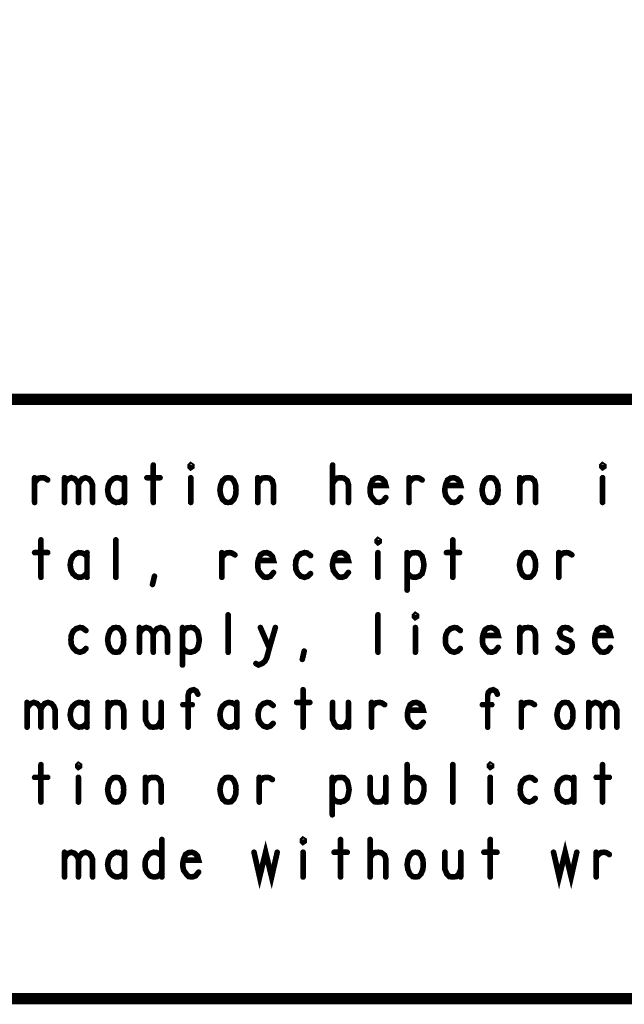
# Model space of a CAD drawing. Extents: x 28 to 61, y 24.9 to 46.
# Tile 25 of 51: x 49.7 to 51.3, y 24.9 to 27.6. Entities that reach past the tile are written whole.
import ezdxf

# ---------------------------------------------------------------- set-up
doc = ezdxf.new("R2010")
doc.units = 0
doc.layers.add('1', color=2, linetype='CONTINUOUS')

msp = doc.modelspace()

# ---------------------------------------------------------------- linework, layer by layer
at = {"layer": '1'}
for points, const_width in [([(27.97, 24.965), (60.97, 24.965), (60.97, 45.965), (27.97, 45.965), (27.97, 24.965)], 0.03), ([(54.77, 26.565), (48.77, 26.565), (48.77, 24.965)], 0.03), ([(50.007, 26.39), (50.007, 26.29)], 0.015), ([(50.107, 26.383), (50.105, 26.385), (50.105, 26.388), (50.107, 26.39), (50.11, 26.388), (50.11, 26.385), (50.107, 26.383)], 0.015), ([(50.486, 26.29), (50.486, 26.39)], 0.015), ([(51.207, 26.383), (51.205, 26.385), (51.205, 26.388), (51.207, 26.39), (51.21, 26.388), (51.21, 26.385), (51.207, 26.383)], 0.015), ([(49.69, 26.343), (49.696, 26.35), (49.702, 26.355), (49.711, 26.356), (49.717, 26.355), (49.725, 26.35)], 0.015), ([(49.69, 26.29), (49.69, 26.356)], 0.015), ([(49.77, 26.338), (49.773, 26.346), (49.78, 26.353), (49.788, 26.356), (49.797, 26.353), (49.803, 26.346), (49.807, 26.338), (49.807, 26.29)], 0.015), ([(49.77, 26.29), (49.77, 26.356)], 0.015), ([(49.807, 26.338), (49.811, 26.346), (49.817, 26.353), (49.826, 26.356), (49.835, 26.353), (49.841, 26.346), (49.845, 26.336), (49.845, 26.29)], 0.015), ([(49.93, 26.345), (49.925, 26.351), (49.917, 26.355), (49.908, 26.356), (49.9, 26.353), (49.892, 26.346), (49.887, 26.336), (49.885, 26.323), (49.887, 26.31), (49.892, 26.3), (49.9, 26.293), (49.908, 26.29), (49.917, 26.291), (49.925, 26.296), (49.93, 26.303)], 0.015), ([(49.93, 26.29), (49.93, 26.356)], 0.015), ([(49.99, 26.356), (50.025, 26.356)], 0.015), ([(50.107, 26.356), (50.107, 26.29)], 0.015), ([(50.207, 26.29), (50.2, 26.291), (50.192, 26.298), (50.187, 26.31), (50.185, 26.323), (50.187, 26.336), (50.192, 26.348), (50.2, 26.355), (50.207, 26.356), (50.215, 26.355), (50.222, 26.348), (50.227, 26.336), (50.228, 26.323), (50.227, 26.31), (50.222, 26.298), (50.215, 26.291), (50.207, 26.29)], 0.015), ([(50.286, 26.29), (50.286, 26.356)], 0.015), ([(50.286, 26.34), (50.291, 26.348), (50.298, 26.355), (50.308, 26.356), (50.317, 26.355), (50.325, 26.348), (50.328, 26.336), (50.328, 26.29)], 0.015), ([(50.486, 26.341), (50.492, 26.35), (50.498, 26.355), (50.508, 26.356), (50.516, 26.355), (50.525, 26.348), (50.528, 26.338), (50.528, 26.29)], 0.015), ([(50.588, 26.335), (50.628, 26.335), (50.625, 26.346), (50.618, 26.353), (50.61, 26.356), (50.601, 26.355), (50.593, 26.35), (50.588, 26.338), (50.586, 26.328), (50.586, 26.318), (50.588, 26.308), (50.595, 26.298), (50.602, 26.291), (50.611, 26.29), (50.62, 26.293), (50.628, 26.303)], 0.015), ([(50.69, 26.343), (50.696, 26.35), (50.702, 26.355), (50.711, 26.356), (50.717, 26.355), (50.725, 26.35)], 0.015), ([(50.69, 26.29), (50.69, 26.356)], 0.015), ([(50.788, 26.335), (50.828, 26.335), (50.825, 26.346), (50.818, 26.353), (50.81, 26.356), (50.801, 26.355), (50.793, 26.35), (50.788, 26.338), (50.786, 26.328), (50.786, 26.318), (50.788, 26.308), (50.795, 26.298), (50.802, 26.291), (50.811, 26.29), (50.82, 26.293), (50.828, 26.303)], 0.015), ([(50.907, 26.29), (50.9, 26.291), (50.892, 26.298), (50.887, 26.31), (50.885, 26.323), (50.887, 26.336), (50.892, 26.348), (50.9, 26.355), (50.907, 26.356), (50.915, 26.355), (50.922, 26.348), (50.927, 26.336), (50.928, 26.323), (50.927, 26.31), (50.922, 26.298), (50.915, 26.291), (50.907, 26.29)], 0.015), ([(50.986, 26.29), (50.986, 26.356)], 0.015), ([(50.986, 26.34), (50.991, 26.348), (50.998, 26.355), (51.008, 26.356), (51.017, 26.355), (51.025, 26.348), (51.028, 26.336), (51.028, 26.29)], 0.015), ([(51.207, 26.356), (51.207, 26.29)], 0.015), ([(49.707, 26.19), (49.707, 26.09)], 0.015), ([(49.907, 26.09), (49.907, 26.19)], 0.015), ([(50.607, 26.183), (50.605, 26.185), (50.605, 26.188), (50.607, 26.19), (50.61, 26.188), (50.61, 26.185), (50.607, 26.183)], 0.015), ([(50.807, 26.19), (50.807, 26.09)], 0.015), ([(49.69, 26.156), (49.725, 26.156)], 0.015), ([(49.83, 26.145), (49.825, 26.151), (49.817, 26.155), (49.808, 26.156), (49.8, 26.153), (49.792, 26.146), (49.787, 26.136), (49.785, 26.123), (49.787, 26.11), (49.792, 26.1), (49.8, 26.093), (49.808, 26.09), (49.817, 26.091), (49.825, 26.096), (49.83, 26.103)], 0.015), ([(49.83, 26.09), (49.83, 26.156)], 0.015), ([(50.19, 26.143), (50.196, 26.15), (50.202, 26.155), (50.211, 26.156), (50.217, 26.155), (50.225, 26.15)], 0.015), ([(50.19, 26.09), (50.19, 26.156)], 0.015), ([(50.288, 26.135), (50.328, 26.135), (50.325, 26.146), (50.318, 26.153), (50.31, 26.156), (50.301, 26.155), (50.293, 26.15), (50.288, 26.138), (50.286, 26.128), (50.286, 26.118), (50.288, 26.108), (50.295, 26.098), (50.302, 26.091), (50.311, 26.09), (50.32, 26.093), (50.328, 26.103)], 0.015), ([(50.427, 26.148), (50.418, 26.155), (50.411, 26.156), (50.401, 26.153), (50.393, 26.146), (50.388, 26.135), (50.387, 26.123), (50.388, 26.111), (50.393, 26.101), (50.401, 26.093), (50.411, 26.09), (50.42, 26.093), (50.427, 26.1)], 0.015), ([(50.488, 26.135), (50.528, 26.135), (50.525, 26.146), (50.518, 26.153), (50.51, 26.156), (50.501, 26.155), (50.493, 26.15), (50.488, 26.138), (50.486, 26.128), (50.486, 26.118), (50.488, 26.108), (50.495, 26.098), (50.502, 26.091), (50.511, 26.09), (50.52, 26.093), (50.528, 26.103)], 0.015), ([(50.607, 26.156), (50.607, 26.09)], 0.015), ([(50.685, 26.056), (50.685, 26.156)], 0.015), ([(50.685, 26.141), (50.691, 26.15), (50.697, 26.155), (50.707, 26.156), (50.716, 26.155), (50.725, 26.146), (50.728, 26.135), (50.73, 26.123), (50.728, 26.111), (50.725, 26.1), (50.717, 26.093), (50.707, 26.09), (50.698, 26.091), (50.69, 26.096), (50.685, 26.103)], 0.015), ([(50.79, 26.156), (50.825, 26.156)], 0.015), ([(51.007, 26.09), (51, 26.091), (50.992, 26.098), (50.987, 26.11), (50.985, 26.123), (50.987, 26.136), (50.992, 26.148), (51, 26.155), (51.007, 26.156), (51.015, 26.155), (51.022, 26.148), (51.027, 26.136), (51.028, 26.123), (51.027, 26.11), (51.022, 26.098), (51.015, 26.091), (51.007, 26.09)], 0.015), ([(51.09, 26.143), (51.096, 26.15), (51.102, 26.155), (51.111, 26.156), (51.117, 26.155), (51.125, 26.15)], 0.015), ([(51.09, 26.09), (51.09, 26.156)], 0.015), ([(50.005, 26.071), (50.01, 26.093)], 0.015), ([(50.207, 25.89), (50.207, 25.99)], 0.015), ([(50.607, 25.89), (50.607, 25.99)], 0.015), ([(50.707, 25.983), (50.705, 25.985), (50.705, 25.988), (50.707, 25.99), (50.71, 25.988), (50.71, 25.985), (50.707, 25.983)], 0.015), ([(49.827, 25.948), (49.818, 25.955), (49.811, 25.956), (49.801, 25.953), (49.793, 25.946), (49.788, 25.935), (49.787, 25.923), (49.788, 25.911), (49.793, 25.901), (49.801, 25.893), (49.811, 25.89), (49.82, 25.893), (49.827, 25.9)], 0.015), ([(49.907, 25.89), (49.9, 25.891), (49.892, 25.898), (49.887, 25.91), (49.885, 25.923), (49.887, 25.936), (49.892, 25.948), (49.9, 25.955), (49.907, 25.956), (49.915, 25.955), (49.922, 25.948), (49.927, 25.936), (49.928, 25.923), (49.927, 25.91), (49.922, 25.898), (49.915, 25.891), (49.907, 25.89)], 0.015), ([(49.97, 25.938), (49.973, 25.946), (49.98, 25.953), (49.988, 25.956), (49.997, 25.953), (50.003, 25.946), (50.007, 25.938), (50.007, 25.89)], 0.015), ([(49.97, 25.89), (49.97, 25.956)], 0.015), ([(50.007, 25.938), (50.011, 25.946), (50.017, 25.953), (50.026, 25.956), (50.035, 25.953), (50.041, 25.946), (50.045, 25.936), (50.045, 25.89)], 0.015), ([(50.085, 25.856), (50.085, 25.956)], 0.015), ([(50.085, 25.941), (50.091, 25.95), (50.097, 25.955), (50.107, 25.956), (50.116, 25.955), (50.125, 25.946), (50.128, 25.935), (50.13, 25.923), (50.128, 25.911), (50.125, 25.9), (50.117, 25.893), (50.107, 25.89), (50.098, 25.891), (50.09, 25.896), (50.085, 25.903)], 0.015), ([(50.281, 25.86), (50.288, 25.856), (50.298, 25.86), (50.305, 25.866), (50.31, 25.875), (50.317, 25.901), (50.333, 25.956)], 0.015), ([(50.293, 25.956), (50.317, 25.901)], 0.015), ([(50.707, 25.956), (50.707, 25.89)], 0.015), ([(50.827, 25.948), (50.818, 25.955), (50.811, 25.956), (50.801, 25.953), (50.793, 25.946), (50.788, 25.935), (50.787, 25.923), (50.788, 25.911), (50.793, 25.901), (50.801, 25.893), (50.811, 25.89), (50.82, 25.893), (50.827, 25.9)], 0.015), ([(50.888, 25.935), (50.928, 25.935), (50.925, 25.946), (50.918, 25.953), (50.91, 25.956), (50.901, 25.955), (50.893, 25.95), (50.888, 25.938), (50.886, 25.928), (50.886, 25.918), (50.888, 25.908), (50.895, 25.898), (50.902, 25.891), (50.911, 25.89), (50.92, 25.893), (50.928, 25.903)], 0.015), ([(50.986, 25.89), (50.986, 25.956)], 0.015), ([(50.986, 25.94), (50.991, 25.948), (50.998, 25.955), (51.008, 25.956), (51.017, 25.955), (51.025, 25.948), (51.028, 25.936), (51.028, 25.89)], 0.015), ([(51.088, 25.901), (51.095, 25.895), (51.103, 25.89), (51.111, 25.89), (51.118, 25.893), (51.123, 25.898), (51.126, 25.905), (51.125, 25.915), (51.12, 25.92), (51.097, 25.93), (51.092, 25.941), (51.095, 25.95), (51.1, 25.955), (51.107, 25.956), (51.115, 25.955), (51.122, 25.95)], 0.015), ([(51.188, 25.935), (51.228, 25.935), (51.225, 25.946), (51.218, 25.953), (51.21, 25.956), (51.201, 25.955), (51.193, 25.95), (51.188, 25.938), (51.186, 25.928), (51.186, 25.918), (51.188, 25.908), (51.195, 25.898), (51.202, 25.891), (51.211, 25.89), (51.22, 25.893), (51.228, 25.903)], 0.015), ([(50.405, 25.871), (50.41, 25.893)], 0.015), ([(50.1, 25.69), (50.1, 25.775), (50.102, 25.783), (50.107, 25.788), (50.115, 25.79), (50.122, 25.786), (50.126, 25.778)], 0.015), ([(50.407, 25.79), (50.407, 25.69)], 0.015), ([(50.9, 25.69), (50.9, 25.775), (50.902, 25.783), (50.907, 25.788), (50.915, 25.79), (50.922, 25.786), (50.926, 25.778)], 0.015), ([(49.67, 25.738), (49.673, 25.746), (49.68, 25.753), (49.688, 25.756), (49.697, 25.753), (49.703, 25.746), (49.707, 25.738), (49.707, 25.69)], 0.015), ([(49.707, 25.738), (49.711, 25.746), (49.717, 25.753), (49.726, 25.756), (49.735, 25.753), (49.741, 25.746), (49.745, 25.736), (49.745, 25.69)], 0.015), ([(51.17, 25.738), (51.173, 25.746), (51.18, 25.753), (51.188, 25.756), (51.197, 25.753), (51.203, 25.746), (51.207, 25.738), (51.207, 25.69)], 0.015), ([(51.207, 25.738), (51.211, 25.746), (51.217, 25.753), (51.226, 25.756), (51.235, 25.753), (51.241, 25.746), (51.245, 25.736), (51.245, 25.69)], 0.015), ([(49.67, 25.69), (49.67, 25.756)], 0.015), ([(49.83, 25.745), (49.825, 25.751), (49.817, 25.755), (49.808, 25.756), (49.8, 25.753), (49.792, 25.746), (49.787, 25.736), (49.785, 25.723), (49.787, 25.71), (49.792, 25.7), (49.8, 25.693), (49.808, 25.69), (49.817, 25.691), (49.825, 25.696), (49.83, 25.703)], 0.015), ([(49.83, 25.69), (49.83, 25.756)], 0.015), ([(49.886, 25.69), (49.886, 25.756)], 0.015), ([(49.886, 25.74), (49.891, 25.748), (49.898, 25.755), (49.908, 25.756), (49.917, 25.755), (49.925, 25.748), (49.928, 25.736), (49.928, 25.69)], 0.015), ([(49.986, 25.756), (49.986, 25.71), (49.991, 25.698), (49.998, 25.691), (50.007, 25.69), (50.016, 25.691), (50.023, 25.698), (50.028, 25.71)], 0.015), ([(50.028, 25.69), (50.028, 25.756)], 0.015), ([(50.111, 25.75), (50.086, 25.75)], 0.015), ([(50.23, 25.745), (50.225, 25.751), (50.217, 25.755), (50.208, 25.756), (50.2, 25.753), (50.192, 25.746), (50.187, 25.736), (50.185, 25.723), (50.187, 25.71), (50.192, 25.7), (50.2, 25.693), (50.208, 25.69), (50.217, 25.691), (50.225, 25.696), (50.23, 25.703)], 0.015), ([(50.23, 25.69), (50.23, 25.756)], 0.015), ([(50.327, 25.748), (50.318, 25.755), (50.311, 25.756), (50.301, 25.753), (50.293, 25.746), (50.288, 25.735), (50.287, 25.723), (50.288, 25.711), (50.293, 25.701), (50.301, 25.693), (50.311, 25.69), (50.32, 25.693), (50.327, 25.7)], 0.015), ([(50.39, 25.756), (50.425, 25.756)], 0.015), ([(50.486, 25.756), (50.486, 25.71), (50.491, 25.698), (50.498, 25.691), (50.507, 25.69), (50.516, 25.691), (50.523, 25.698), (50.528, 25.71)], 0.015), ([(50.528, 25.69), (50.528, 25.756)], 0.015), ([(50.59, 25.743), (50.596, 25.75), (50.602, 25.755), (50.611, 25.756), (50.617, 25.755), (50.625, 25.75)], 0.015), ([(50.59, 25.69), (50.59, 25.756)], 0.015), ([(50.688, 25.735), (50.728, 25.735), (50.725, 25.746), (50.718, 25.753), (50.71, 25.756), (50.701, 25.755), (50.693, 25.75), (50.688, 25.738), (50.686, 25.728), (50.686, 25.718), (50.688, 25.708), (50.695, 25.698), (50.702, 25.691), (50.711, 25.69), (50.72, 25.693), (50.728, 25.703)], 0.015), ([(50.911, 25.75), (50.886, 25.75)], 0.015), ([(50.99, 25.743), (50.996, 25.75), (51.002, 25.755), (51.011, 25.756), (51.017, 25.755), (51.025, 25.75)], 0.015), ([(50.99, 25.69), (50.99, 25.756)], 0.015), ([(51.107, 25.69), (51.1, 25.691), (51.092, 25.698), (51.087, 25.71), (51.085, 25.723), (51.087, 25.736), (51.092, 25.748), (51.1, 25.755), (51.107, 25.756), (51.115, 25.755), (51.122, 25.748), (51.127, 25.736), (51.128, 25.723), (51.127, 25.71), (51.122, 25.698), (51.115, 25.691), (51.107, 25.69)], 0.015), ([(51.17, 25.69), (51.17, 25.756)], 0.015), ([(49.707, 25.59), (49.707, 25.49)], 0.015), ([(49.807, 25.583), (49.805, 25.585), (49.805, 25.588), (49.807, 25.59), (49.81, 25.588), (49.81, 25.585), (49.807, 25.583)], 0.015), ([(50.685, 25.49), (50.685, 25.59)], 0.015), ([(50.807, 25.49), (50.807, 25.59)], 0.015), ([(50.907, 25.583), (50.905, 25.585), (50.905, 25.588), (50.907, 25.59), (50.91, 25.588), (50.91, 25.585), (50.907, 25.583)], 0.015), ([(51.207, 25.59), (51.207, 25.49)], 0.015), ([(49.69, 25.556), (49.725, 25.556)], 0.015), ([(49.807, 25.556), (49.807, 25.49)], 0.015), ([(49.907, 25.49), (49.9, 25.491), (49.892, 25.498), (49.887, 25.51), (49.885, 25.523), (49.887, 25.536), (49.892, 25.548), (49.9, 25.555), (49.907, 25.556), (49.915, 25.555), (49.922, 25.548), (49.927, 25.536), (49.928, 25.523), (49.927, 25.51), (49.922, 25.498), (49.915, 25.491), (49.907, 25.49)], 0.015), ([(49.986, 25.49), (49.986, 25.556)], 0.015), ([(49.986, 25.54), (49.991, 25.548), (49.998, 25.555), (50.008, 25.556), (50.017, 25.555), (50.025, 25.548), (50.028, 25.536), (50.028, 25.49)], 0.015), ([(50.207, 25.49), (50.2, 25.491), (50.192, 25.498), (50.187, 25.51), (50.185, 25.523), (50.187, 25.536), (50.192, 25.548), (50.2, 25.555), (50.207, 25.556), (50.215, 25.555), (50.222, 25.548), (50.227, 25.536), (50.228, 25.523), (50.227, 25.51), (50.222, 25.498), (50.215, 25.491), (50.207, 25.49)], 0.015), ([(50.29, 25.543), (50.296, 25.55), (50.302, 25.555), (50.311, 25.556), (50.317, 25.555), (50.325, 25.55)], 0.015), ([(50.29, 25.49), (50.29, 25.556)], 0.015), ([(50.485, 25.456), (50.485, 25.556)], 0.015), ([(50.485, 25.541), (50.491, 25.55), (50.497, 25.555), (50.507, 25.556), (50.516, 25.555), (50.525, 25.546), (50.528, 25.535), (50.53, 25.523), (50.528, 25.511), (50.525, 25.5), (50.517, 25.493), (50.507, 25.49), (50.498, 25.491), (50.49, 25.496), (50.485, 25.503)], 0.015), ([(50.586, 25.556), (50.586, 25.51), (50.591, 25.498), (50.598, 25.491), (50.607, 25.49), (50.616, 25.491), (50.623, 25.498), (50.628, 25.51)], 0.015), ([(50.628, 25.49), (50.628, 25.556)], 0.015), ([(50.685, 25.54), (50.691, 25.55), (50.698, 25.555), (50.706, 25.556), (50.717, 25.553), (50.725, 25.546), (50.73, 25.535), (50.73, 25.521), (50.727, 25.508), (50.722, 25.498), (50.713, 25.491), (50.706, 25.49), (50.698, 25.491), (50.691, 25.496), (50.685, 25.505)], 0.015), ([(50.907, 25.556), (50.907, 25.49)], 0.015), ([(51.027, 25.548), (51.018, 25.555), (51.011, 25.556), (51.001, 25.553), (50.993, 25.546), (50.988, 25.535), (50.987, 25.523), (50.988, 25.511), (50.993, 25.501), (51.001, 25.493), (51.011, 25.49), (51.02, 25.493), (51.027, 25.5)], 0.015), ([(51.13, 25.545), (51.125, 25.551), (51.117, 25.555), (51.108, 25.556), (51.1, 25.553), (51.092, 25.546), (51.087, 25.536), (51.085, 25.523), (51.087, 25.51), (51.092, 25.5), (51.1, 25.493), (51.108, 25.49), (51.117, 25.491), (51.125, 25.496), (51.13, 25.503)], 0.015), ([(51.13, 25.49), (51.13, 25.556)], 0.015), ([(51.19, 25.556), (51.225, 25.556)], 0.015), ([(50.03, 25.39), (50.03, 25.29)], 0.015), ([(50.407, 25.383), (50.405, 25.385), (50.405, 25.388), (50.407, 25.39), (50.41, 25.388), (50.41, 25.385), (50.407, 25.383)], 0.015), ([(50.507, 25.39), (50.507, 25.29)], 0.015), ([(50.586, 25.29), (50.586, 25.39)], 0.015), ([(50.907, 25.39), (50.907, 25.29)], 0.015), ([(50.276, 25.356), (50.291, 25.29), (50.307, 25.356), (50.323, 25.29), (50.338, 25.356)], 0.015), ([(51.076, 25.356), (51.091, 25.29), (51.107, 25.356), (51.123, 25.29), (51.138, 25.356)], 0.015), ([(49.77, 25.338), (49.773, 25.346), (49.78, 25.353), (49.788, 25.356), (49.797, 25.353), (49.803, 25.346), (49.807, 25.338), (49.807, 25.29)], 0.015), ([(49.77, 25.29), (49.77, 25.356)], 0.015), ([(49.807, 25.338), (49.811, 25.346), (49.817, 25.353), (49.826, 25.356), (49.835, 25.353), (49.841, 25.346), (49.845, 25.336), (49.845, 25.29)], 0.015), ([(49.93, 25.345), (49.925, 25.351), (49.917, 25.355), (49.908, 25.356), (49.9, 25.353), (49.892, 25.346), (49.887, 25.336), (49.885, 25.323), (49.887, 25.31), (49.892, 25.3), (49.9, 25.293), (49.908, 25.29), (49.917, 25.291), (49.925, 25.296), (49.93, 25.303)], 0.015), ([(49.93, 25.29), (49.93, 25.356)], 0.015), ([(50.03, 25.305), (50.025, 25.296), (50.017, 25.291), (50.008, 25.29), (49.998, 25.293), (49.991, 25.301), (49.986, 25.311), (49.985, 25.323), (49.986, 25.335), (49.991, 25.345), (49.998, 25.353), (50.008, 25.356), (50.017, 25.355), (50.023, 25.351), (50.03, 25.345)], 0.015), ([(50.088, 25.335), (50.128, 25.335), (50.125, 25.346), (50.118, 25.353), (50.11, 25.356), (50.101, 25.355), (50.093, 25.35), (50.088, 25.338), (50.086, 25.328), (50.086, 25.318), (50.088, 25.308), (50.095, 25.298), (50.102, 25.291), (50.111, 25.29), (50.12, 25.293), (50.128, 25.303)], 0.015), ([(50.407, 25.356), (50.407, 25.29)], 0.015), ([(50.49, 25.356), (50.525, 25.356)], 0.015), ([(50.586, 25.341), (50.592, 25.35), (50.598, 25.355), (50.608, 25.356), (50.616, 25.355), (50.625, 25.348), (50.628, 25.338), (50.628, 25.29)], 0.015), ([(50.707, 25.29), (50.7, 25.291), (50.692, 25.298), (50.687, 25.31), (50.685, 25.323), (50.687, 25.336), (50.692, 25.348), (50.7, 25.355), (50.707, 25.356), (50.715, 25.355), (50.722, 25.348), (50.727, 25.336), (50.728, 25.323), (50.727, 25.31), (50.722, 25.298), (50.715, 25.291), (50.707, 25.29)], 0.015), ([(50.786, 25.356), (50.786, 25.31), (50.791, 25.298), (50.798, 25.291), (50.807, 25.29), (50.816, 25.291), (50.823, 25.298), (50.828, 25.31)], 0.015), ([(50.828, 25.29), (50.828, 25.356)], 0.015), ([(50.89, 25.356), (50.925, 25.356)], 0.015), ([(51.19, 25.343), (51.196, 25.35), (51.202, 25.355), (51.211, 25.356), (51.217, 25.355), (51.225, 25.35)], 0.015), ([(51.19, 25.29), (51.19, 25.356)], 0.015)]:
    msp.add_lwpolyline(points, dxfattribs=dict(at, const_width=const_width))
at = {"layer": '1', "const_width": 0.0075}
for points in [[(50.0108, 26.39, 1), (50.0033, 26.39, 1)], [(50.4898, 26.39, 1), (50.4823, 26.39, 1)], [(50.1108, 26.383, 1), (50.1033, 26.383, 1)], [(50.1108, 26.383, 1), (50.1033, 26.383, 1)], [(51.2107, 26.383, 1), (51.2032, 26.383, 1)], [(51.2107, 26.383, 1), (51.2032, 26.383, 1)], [(49.6938, 26.356, 1), (49.6863, 26.356, 1)], [(49.6938, 26.343, 1), (49.6863, 26.343, 1)], [(49.7287, 26.35, 1), (49.7212, 26.35, 1)], [(49.7737, 26.356, 1), (49.7662, 26.356, 1)], [(49.7737, 26.338, 1), (49.7662, 26.338, 1)], [(49.8107, 26.338, 1), (49.8032, 26.338, 1)], [(49.9338, 26.356, 1), (49.9263, 26.356, 1)], [(49.9338, 26.345, 1), (49.9263, 26.345, 1)], [(49.9937, 26.356, 1), (49.9862, 26.356, 1)], [(50.0288, 26.356, 1), (50.0213, 26.356, 1)], [(50.1108, 26.356, 1), (50.1033, 26.356, 1)], [(50.2897, 26.356, 1), (50.2822, 26.356, 1)], [(50.2897, 26.34, 1), (50.2822, 26.34, 1)], [(50.4898, 26.341, 1), (50.4823, 26.341, 1)], [(50.5917, 26.335, 1), (50.5842, 26.335, 1)], [(50.6938, 26.356, 1), (50.6863, 26.356, 1)], [(50.6938, 26.343, 1), (50.6863, 26.343, 1)], [(50.7287, 26.35, 1), (50.7212, 26.35, 1)], [(50.7918, 26.335, 1), (50.7843, 26.335, 1)], [(50.9898, 26.356, 1), (50.9823, 26.356, 1)], [(50.9898, 26.34, 1), (50.9823, 26.34, 1)], [(51.2107, 26.356, 1), (51.2032, 26.356, 1)], [(49.6938, 26.29, 1), (49.6863, 26.29, 1)], [(49.7737, 26.29, 1), (49.7662, 26.29, 1)], [(49.8107, 26.29, 1), (49.8032, 26.29, 1)], [(49.8488, 26.29, 1), (49.8413, 26.29, 1)], [(49.9338, 26.303, 1), (49.9263, 26.303, 1)], [(49.9338, 26.29, 1), (49.9263, 26.29, 1)], [(50.0108, 26.29, 1), (50.0033, 26.29, 1)], [(50.1108, 26.29, 1), (50.1033, 26.29, 1)], [(50.2107, 26.29, 1), (50.2032, 26.29, 1)], [(50.2107, 26.29, 1), (50.2032, 26.29, 1)], [(50.2897, 26.29, 1), (50.2822, 26.29, 1)], [(50.3317, 26.29, 1), (50.3242, 26.29, 1)], [(50.4898, 26.29, 1), (50.4823, 26.29, 1)], [(50.5318, 26.29, 1), (50.5243, 26.29, 1)], [(50.6317, 26.303, 1), (50.6243, 26.303, 1)], [(50.6938, 26.29, 1), (50.6863, 26.29, 1)], [(50.8317, 26.303, 1), (50.8242, 26.303, 1)], [(50.9108, 26.29, 1), (50.9032, 26.29, 1)], [(50.9108, 26.29, 1), (50.9032, 26.29, 1)], [(50.9898, 26.29, 1), (50.9823, 26.29, 1)], [(51.0318, 26.29, 1), (51.0243, 26.29, 1)], [(51.2107, 26.29, 1), (51.2032, 26.29, 1)], [(49.7107, 26.19, 1), (49.7032, 26.19, 1)], [(49.9108, 26.19, 1), (49.9032, 26.19, 1)], [(50.6108, 26.183, 1), (50.6033, 26.183, 1)], [(50.6108, 26.183, 1), (50.6033, 26.183, 1)], [(50.8107, 26.19, 1), (50.8032, 26.19, 1)], [(49.6938, 26.156, 1), (49.6863, 26.156, 1)], [(49.7287, 26.156, 1), (49.7212, 26.156, 1)], [(49.8338, 26.156, 1), (49.8263, 26.156, 1)], [(50.1938, 26.156, 1), (50.1863, 26.156, 1)], [(50.6108, 26.156, 1), (50.6033, 26.156, 1)], [(50.6887, 26.156, 1), (50.6812, 26.156, 1)], [(50.7938, 26.156, 1), (50.7863, 26.156, 1)], [(50.8287, 26.156, 1), (50.8212, 26.156, 1)], [(51.0938, 26.156, 1), (51.0862, 26.156, 1)], [(49.8338, 26.145, 1), (49.8263, 26.145, 1)], [(50.1938, 26.143, 1), (50.1863, 26.143, 1)], [(50.2287, 26.15, 1), (50.2212, 26.15, 1)], [(50.2918, 26.135, 1), (50.2843, 26.135, 1)], [(50.4308, 26.148, 1), (50.4233, 26.148, 1)], [(50.4918, 26.135, 1), (50.4843, 26.135, 1)], [(50.6887, 26.141, 1), (50.6812, 26.141, 1)], [(51.0938, 26.143, 1), (51.0862, 26.143, 1)], [(51.1287, 26.15, 1), (51.1213, 26.15, 1)], [(49.8338, 26.103, 1), (49.8263, 26.103, 1)], [(50.3317, 26.103, 1), (50.3242, 26.103, 1)], [(50.4308, 26.1, 1), (50.4233, 26.1, 1)], [(50.5318, 26.103, 1), (50.5243, 26.103, 1)], [(50.6887, 26.103, 1), (50.6812, 26.103, 1)], [(49.7107, 26.09, 1), (49.7032, 26.09, 1)], [(49.8338, 26.09, 1), (49.8263, 26.09, 1)], [(49.9108, 26.09, 1), (49.9032, 26.09, 1)], [(50.0138, 26.093, 1), (50.0063, 26.093, 1)], [(50.1938, 26.09, 1), (50.1863, 26.09, 1)], [(50.6108, 26.09, 1), (50.6033, 26.09, 1)], [(50.8107, 26.09, 1), (50.8032, 26.09, 1)], [(51.0108, 26.09, 1), (51.0033, 26.09, 1)], [(51.0108, 26.09, 1), (51.0033, 26.09, 1)], [(51.0938, 26.09, 1), (51.0862, 26.09, 1)], [(50.0087, 26.071, 1), (50.0012, 26.071, 1)], [(50.6887, 26.056, 1), (50.6812, 26.056, 1)], [(50.2107, 25.99, 1), (50.2032, 25.99, 1)], [(50.6108, 25.99, 1), (50.6033, 25.99, 1)], [(50.7107, 25.983, 1), (50.7032, 25.983, 1)], [(50.7107, 25.983, 1), (50.7032, 25.983, 1)], [(49.8308, 25.948, 1), (49.8233, 25.948, 1)], [(49.9738, 25.956, 1), (49.9663, 25.956, 1)], [(50.0887, 25.956, 1), (50.0812, 25.956, 1)], [(50.0887, 25.941, 1), (50.0812, 25.941, 1)], [(50.2968, 25.956, 1), (50.2893, 25.956, 1)], [(50.3368, 25.956, 1), (50.3293, 25.956, 1)], [(50.7107, 25.956, 1), (50.7032, 25.956, 1)], [(50.8308, 25.948, 1), (50.8233, 25.948, 1)], [(50.9898, 25.956, 1), (50.9823, 25.956, 1)], [(51.1257, 25.95, 1), (51.1183, 25.95, 1)], [(49.9738, 25.938, 1), (49.9663, 25.938, 1)], [(50.0108, 25.938, 1), (50.0033, 25.938, 1)], [(50.8918, 25.935, 1), (50.8843, 25.935, 1)], [(50.9898, 25.94, 1), (50.9823, 25.94, 1)], [(51.1917, 25.935, 1), (51.1842, 25.935, 1)], [(49.8308, 25.9, 1), (49.8233, 25.9, 1)], [(49.9108, 25.89, 1), (49.9032, 25.89, 1)], [(49.9108, 25.89, 1), (49.9032, 25.89, 1)], [(49.9738, 25.89, 1), (49.9663, 25.89, 1)], [(50.0108, 25.89, 1), (50.0033, 25.89, 1)], [(50.0487, 25.89, 1), (50.0412, 25.89, 1)], [(50.0887, 25.903, 1), (50.0812, 25.903, 1)], [(50.2107, 25.89, 1), (50.2032, 25.89, 1)], [(50.3207, 25.901, 1), (50.3132, 25.901, 1)], [(50.4138, 25.893, 1), (50.4062, 25.893, 1)], [(50.6108, 25.89, 1), (50.6033, 25.89, 1)], [(50.7107, 25.89, 1), (50.7032, 25.89, 1)], [(50.8308, 25.9, 1), (50.8233, 25.9, 1)], [(50.9318, 25.903, 1), (50.9243, 25.903, 1)], [(50.9898, 25.89, 1), (50.9823, 25.89, 1)], [(51.0318, 25.89, 1), (51.0243, 25.89, 1)], [(51.0917, 25.901, 1), (51.0842, 25.901, 1)], [(51.2317, 25.903, 1), (51.2242, 25.903, 1)], [(50.4087, 25.871, 1), (50.4012, 25.871, 1)], [(50.0887, 25.856, 1), (50.0812, 25.856, 1)], [(50.2848, 25.86, 1), (50.2773, 25.86, 1)], [(50.4108, 25.79, 1), (50.4032, 25.79, 1)], [(50.1298, 25.778, 1), (50.1223, 25.778, 1)], [(50.9297, 25.778, 1), (50.9222, 25.778, 1)], [(49.6737, 25.756, 1), (49.6662, 25.756, 1)], [(49.6737, 25.738, 1), (49.6662, 25.738, 1)], [(49.7107, 25.738, 1), (49.7032, 25.738, 1)], [(49.8338, 25.756, 1), (49.8263, 25.756, 1)], [(49.8338, 25.745, 1), (49.8263, 25.745, 1)], [(49.8897, 25.756, 1), (49.8822, 25.756, 1)], [(49.8897, 25.74, 1), (49.8822, 25.74, 1)], [(49.9898, 25.756, 1), (49.9823, 25.756, 1)], [(50.0318, 25.756, 1), (50.0243, 25.756, 1)], [(50.0898, 25.75, 1), (50.0823, 25.75, 1)], [(50.1148, 25.75, 1), (50.1073, 25.75, 1)], [(50.2338, 25.756, 1), (50.2263, 25.756, 1)], [(50.2338, 25.745, 1), (50.2263, 25.745, 1)], [(50.3308, 25.748, 1), (50.3233, 25.748, 1)], [(50.3937, 25.756, 1), (50.3862, 25.756, 1)], [(50.4288, 25.756, 1), (50.4213, 25.756, 1)], [(50.4898, 25.756, 1), (50.4823, 25.756, 1)], [(50.5318, 25.756, 1), (50.5243, 25.756, 1)], [(50.5938, 25.756, 1), (50.5862, 25.756, 1)], [(50.5938, 25.743, 1), (50.5862, 25.743, 1)], [(50.6287, 25.75, 1), (50.6213, 25.75, 1)], [(50.6917, 25.735, 1), (50.6842, 25.735, 1)], [(50.8897, 25.75, 1), (50.8822, 25.75, 1)], [(50.9147, 25.75, 1), (50.9072, 25.75, 1)], [(50.9937, 25.756, 1), (50.9862, 25.756, 1)], [(50.9937, 25.743, 1), (50.9862, 25.743, 1)], [(51.0288, 25.75, 1), (51.0213, 25.75, 1)], [(51.1737, 25.756, 1), (51.1662, 25.756, 1)], [(51.1737, 25.738, 1), (51.1662, 25.738, 1)], [(51.2107, 25.738, 1), (51.2032, 25.738, 1)], [(50.0318, 25.71, 1), (50.0243, 25.71, 1)], [(50.5318, 25.71, 1), (50.5243, 25.71, 1)], [(49.6737, 25.69, 1), (49.6662, 25.69, 1)], [(49.7107, 25.69, 1), (49.7032, 25.69, 1)], [(49.7488, 25.69, 1), (49.7413, 25.69, 1)], [(49.8338, 25.703, 1), (49.8263, 25.703, 1)], [(49.8338, 25.69, 1), (49.8263, 25.69, 1)], [(49.8897, 25.69, 1), (49.8822, 25.69, 1)], [(49.9318, 25.69, 1), (49.9243, 25.69, 1)], [(50.0318, 25.69, 1), (50.0243, 25.69, 1)], [(50.1037, 25.69, 1), (50.0962, 25.69, 1)], [(50.2338, 25.703, 1), (50.2263, 25.703, 1)], [(50.2338, 25.69, 1), (50.2263, 25.69, 1)], [(50.3308, 25.7, 1), (50.3233, 25.7, 1)], [(50.4108, 25.69, 1), (50.4032, 25.69, 1)], [(50.5318, 25.69, 1), (50.5243, 25.69, 1)], [(50.5938, 25.69, 1), (50.5862, 25.69, 1)], [(50.7317, 25.703, 1), (50.7242, 25.703, 1)], [(50.9038, 25.69, 1), (50.8963, 25.69, 1)], [(50.9937, 25.69, 1), (50.9862, 25.69, 1)], [(51.1108, 25.69, 1), (51.1033, 25.69, 1)], [(51.1108, 25.69, 1), (51.1033, 25.69, 1)], [(51.1737, 25.69, 1), (51.1662, 25.69, 1)], [(51.2107, 25.69, 1), (51.2032, 25.69, 1)], [(51.2488, 25.69, 1), (51.2413, 25.69, 1)], [(49.7107, 25.59, 1), (49.7032, 25.59, 1)], [(49.8107, 25.583, 1), (49.8032, 25.583, 1)], [(49.8107, 25.583, 1), (49.8032, 25.583, 1)], [(50.6887, 25.59, 1), (50.6812, 25.59, 1)], [(50.8107, 25.59, 1), (50.8032, 25.59, 1)], [(50.9108, 25.583, 1), (50.9032, 25.583, 1)], [(50.9108, 25.583, 1), (50.9032, 25.583, 1)], [(51.2107, 25.59, 1), (51.2032, 25.59, 1)], [(49.6938, 25.556, 1), (49.6863, 25.556, 1)], [(49.7287, 25.556, 1), (49.7212, 25.556, 1)], [(49.8107, 25.556, 1), (49.8032, 25.556, 1)], [(49.9898, 25.556, 1), (49.9823, 25.556, 1)], [(50.2938, 25.556, 1), (50.2863, 25.556, 1)], [(50.3287, 25.55, 1), (50.3212, 25.55, 1)], [(50.4888, 25.556, 1), (50.4813, 25.556, 1)], [(50.5898, 25.556, 1), (50.5823, 25.556, 1)], [(50.6317, 25.556, 1), (50.6243, 25.556, 1)], [(50.9108, 25.556, 1), (50.9032, 25.556, 1)], [(51.0307, 25.548, 1), (51.0232, 25.548, 1)], [(51.1337, 25.556, 1), (51.1262, 25.556, 1)], [(51.1938, 25.556, 1), (51.1863, 25.556, 1)], [(51.2287, 25.556, 1), (51.2212, 25.556, 1)], [(49.9898, 25.54, 1), (49.9823, 25.54, 1)], [(50.2938, 25.543, 1), (50.2863, 25.543, 1)], [(50.4888, 25.541, 1), (50.4813, 25.541, 1)], [(50.6887, 25.54, 1), (50.6812, 25.54, 1)], [(51.1337, 25.545, 1), (51.1262, 25.545, 1)], [(50.4888, 25.503, 1), (50.4813, 25.503, 1)], [(50.6317, 25.51, 1), (50.6243, 25.51, 1)], [(50.6887, 25.505, 1), (50.6812, 25.505, 1)], [(51.0307, 25.5, 1), (51.0232, 25.5, 1)], [(51.1337, 25.503, 1), (51.1262, 25.503, 1)], [(49.7107, 25.49, 1), (49.7032, 25.49, 1)], [(49.8107, 25.49, 1), (49.8032, 25.49, 1)], [(49.9108, 25.49, 1), (49.9032, 25.49, 1)], [(49.9108, 25.49, 1), (49.9032, 25.49, 1)], [(49.9898, 25.49, 1), (49.9823, 25.49, 1)], [(50.0318, 25.49, 1), (50.0243, 25.49, 1)], [(50.2107, 25.49, 1), (50.2032, 25.49, 1)], [(50.2107, 25.49, 1), (50.2032, 25.49, 1)], [(50.2938, 25.49, 1), (50.2863, 25.49, 1)], [(50.6317, 25.49, 1), (50.6243, 25.49, 1)], [(50.6887, 25.49, 1), (50.6812, 25.49, 1)], [(50.8107, 25.49, 1), (50.8032, 25.49, 1)], [(50.9108, 25.49, 1), (50.9032, 25.49, 1)], [(51.1337, 25.49, 1), (51.1262, 25.49, 1)], [(51.2107, 25.49, 1), (51.2032, 25.49, 1)], [(50.4888, 25.456, 1), (50.4813, 25.456, 1)], [(50.0337, 25.39, 1), (50.0262, 25.39, 1)], [(50.5108, 25.39, 1), (50.5033, 25.39, 1)], [(50.5898, 25.39, 1), (50.5823, 25.39, 1)], [(50.9108, 25.39, 1), (50.9032, 25.39, 1)], [(50.4108, 25.383, 1), (50.4032, 25.383, 1)], [(50.4108, 25.383, 1), (50.4032, 25.383, 1)], [(49.7737, 25.356, 1), (49.7662, 25.356, 1)], [(49.7737, 25.338, 1), (49.7662, 25.338, 1)], [(49.8107, 25.338, 1), (49.8032, 25.338, 1)], [(49.9338, 25.356, 1), (49.9263, 25.356, 1)], [(49.9338, 25.345, 1), (49.9263, 25.345, 1)], [(50.0337, 25.345, 1), (50.0262, 25.345, 1)], [(50.2797, 25.356, 1), (50.2722, 25.356, 1)], [(50.3417, 25.356, 1), (50.3342, 25.356, 1)], [(50.4108, 25.356, 1), (50.4032, 25.356, 1)], [(50.4937, 25.356, 1), (50.4862, 25.356, 1)], [(50.5288, 25.356, 1), (50.5213, 25.356, 1)], [(50.5898, 25.341, 1), (50.5823, 25.341, 1)], [(50.7897, 25.356, 1), (50.7822, 25.356, 1)], [(50.8317, 25.356, 1), (50.8242, 25.356, 1)], [(50.8937, 25.356, 1), (50.8862, 25.356, 1)], [(50.9288, 25.356, 1), (50.9213, 25.356, 1)], [(51.0797, 25.356, 1), (51.0722, 25.356, 1)], [(51.1418, 25.356, 1), (51.1343, 25.356, 1)], [(51.1938, 25.356, 1), (51.1863, 25.356, 1)], [(51.1938, 25.343, 1), (51.1863, 25.343, 1)], [(51.2287, 25.35, 1), (51.2212, 25.35, 1)], [(50.0917, 25.335, 1), (50.0842, 25.335, 1)], [(50.8317, 25.31, 1), (50.8242, 25.31, 1)], [(49.7737, 25.29, 1), (49.7662, 25.29, 1)], [(49.8107, 25.29, 1), (49.8032, 25.29, 1)], [(49.8488, 25.29, 1), (49.8413, 25.29, 1)], [(49.9338, 25.303, 1), (49.9263, 25.303, 1)], [(49.9338, 25.29, 1), (49.9263, 25.29, 1)], [(50.0337, 25.305, 1), (50.0262, 25.305, 1)], [(50.0337, 25.29, 1), (50.0262, 25.29, 1)], [(50.1317, 25.303, 1), (50.1243, 25.303, 1)], [(50.4108, 25.29, 1), (50.4032, 25.29, 1)], [(50.5108, 25.29, 1), (50.5033, 25.29, 1)], [(50.5898, 25.29, 1), (50.5823, 25.29, 1)], [(50.6317, 25.29, 1), (50.6243, 25.29, 1)], [(50.7107, 25.29, 1), (50.7032, 25.29, 1)], [(50.7107, 25.29, 1), (50.7032, 25.29, 1)], [(50.8317, 25.29, 1), (50.8242, 25.29, 1)], [(50.9108, 25.29, 1), (50.9032, 25.29, 1)], [(51.1938, 25.29, 1), (51.1863, 25.29, 1)]]:
    msp.add_lwpolyline(points, format="xyb", close=True, dxfattribs=at)

doc.saveas('drawing.dxf')
